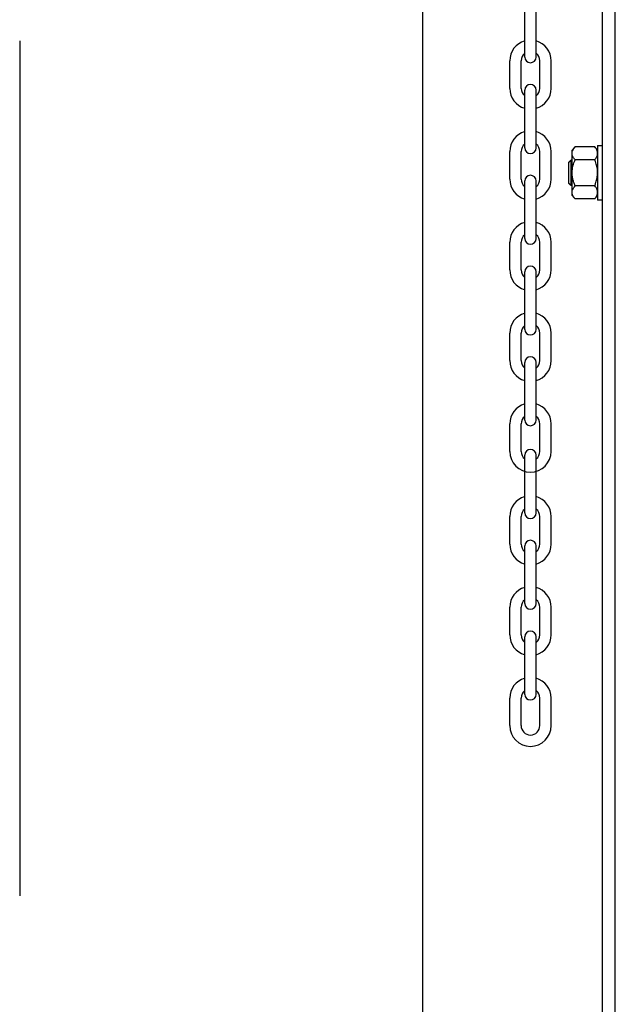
# Model space of a CAD drawing. Header units: inches. Extents: x 170 to 312, y 215 to 248.
# Tile 54 of 256: x 201.228 to 201.624, y 222.082 to 222.735. Entities that reach past the tile are written whole.
import ezdxf

# ---------------------------------------------------------------- set-up
doc = ezdxf.new("R2010")
doc.units = ezdxf.units.IN
doc.header["$LTSCALE"] = 0.25
doc.header["$MEASUREMENT"] = 0
doc.layers.add('MOTOR LH', color=7, linetype='Continuous')

msp = doc.modelspace()

# ---------------------------------------------------------------- linework, layer by layer
at = {"layer": 'MOTOR LH'}
for p, q in [((201.49606, 220.41698), (201.49606, 224.61169)), ((201.61542, 220.68357), (201.61542, 224.61088)), ((201.62395, 220.69422), (201.62395, 224.61088)), ((201.56384, 222.71055), (201.56384, 222.74883)), ((201.57135, 222.71055), (201.57135, 222.74883)), ((201.22835, 222.7214), (201.22835, 222.1538)), ((201.55386, 222.68977), (201.55386, 222.70808)), ((201.56137, 222.68977), (201.56137, 222.70808)), ((201.57382, 222.68977), (201.57382, 222.70808)), ((201.58133, 222.68977), (201.58133, 222.70808)), ((201.56384, 222.6503), (201.56384, 222.68858)), ((201.57135, 222.6503), (201.57135, 222.68858)), ((201.55386, 222.62951), (201.55386, 222.64783)), ((201.56137, 222.62951), (201.56137, 222.64783)), ((201.57382, 222.62951), (201.57382, 222.64783)), ((201.58133, 222.62951), (201.58133, 222.64783)), ((201.59527, 222.61877), (201.59527, 222.64862)), ((201.61026, 222.65092), (201.59718, 222.65092)), ((201.61218, 222.6518), (201.61218, 222.61559)), ((201.59308, 222.62673), (201.59308, 222.64066)), ((201.59464, 222.62517), (201.59464, 222.64222)), ((201.61026, 222.64231), (201.59718, 222.64231)), ((201.56384, 222.59004), (201.56384, 222.62832)), ((201.57135, 222.59004), (201.57135, 222.62832)), ((201.61026, 222.62508), (201.59718, 222.62508)), ((201.61026, 222.61647), (201.59718, 222.61647)), ((201.55386, 222.56926), (201.55386, 222.58757)), ((201.56137, 222.56926), (201.56137, 222.58757)), ((201.57382, 222.56926), (201.57382, 222.58757)), ((201.58133, 222.56926), (201.58133, 222.58757)), ((201.56384, 222.52979), (201.56384, 222.56807)), ((201.57135, 222.52979), (201.57135, 222.56807)), ((201.55386, 222.509), (201.55386, 222.52732)), ((201.56137, 222.509), (201.56137, 222.52732)), ((201.57382, 222.509), (201.57382, 222.52732)), ((201.58133, 222.509), (201.58133, 222.52732)), ((201.56384, 222.46954), (201.56384, 222.50781)), ((201.57135, 222.46954), (201.57135, 222.50781)), ((201.55386, 222.44875), (201.55386, 222.46706)), ((201.56137, 222.44875), (201.56137, 222.46706)), ((201.57382, 222.44875), (201.57382, 222.46706)), ((201.58133, 222.44875), (201.58133, 222.46706)), ((201.56384, 222.408), (201.56384, 222.44628)), ((201.57135, 222.408), (201.57135, 222.44628)), ((201.55386, 222.38721), (201.55386, 222.40553)), ((201.56137, 222.38721), (201.56137, 222.40553)), ((201.57382, 222.38721), (201.57382, 222.40553)), ((201.58133, 222.38721), (201.58133, 222.40553)), ((201.56384, 222.34774), (201.56384, 222.38602)), ((201.57135, 222.34774), (201.57135, 222.38602)), ((201.55386, 222.32696), (201.55386, 222.34527)), ((201.56137, 222.32696), (201.56137, 222.34527)), ((201.57382, 222.32696), (201.57382, 222.34527)), ((201.58133, 222.32696), (201.58133, 222.34527)), ((201.56384, 222.28749), (201.56384, 222.32577)), ((201.57135, 222.28749), (201.57135, 222.32577)), ((201.55386, 222.2667), (201.55386, 222.28502)), ((201.56137, 222.2667), (201.56137, 222.28502)), ((201.57382, 222.2667), (201.57382, 222.28502)), ((201.58133, 222.2667), (201.58133, 222.28502))]:
    msp.add_line(p, q, dxfattribs=at)
for centre, radius, start, end in [((201.56759, 222.70808), 0.01374, 105.86272, 180), ((201.56759, 222.70808), 0.01374, 0, 74.13728), ((201.56759, 222.70808), 0.00623, 127.08084, 180), ((201.56759, 222.70808), 0.00623, 0, 52.91916), ((201.56759, 222.71055), 0.00375, 180, 0), ((201.56759, 222.68858), 0.00375, 0, 180), ((201.56759, 222.68977), 0.01374, 180, 254.13728), ((201.56759, 222.68977), 0.00623, 180, 232.91916), ((201.56759, 222.68977), 0.01374, 285.86272, 0), ((201.56759, 222.68977), 0.00623, 307.08084, 0), ((201.56759, 222.64783), 0.01374, 105.86272, 180), ((201.56759, 222.64783), 0.01374, 0, 74.13728), ((201.56759, 222.64783), 0.00623, 127.08084, 180), ((201.56759, 222.64783), 0.00623, 0, 52.91916), ((201.56759, 222.6503), 0.00375, 180, 0), ((201.56759, 222.62951), 0.01374, 180, 254.13728), ((201.56759, 222.62951), 0.00623, 180, 232.91916), ((201.56759, 222.62832), 0.00375, 0, 180), ((201.56759, 222.62951), 0.01374, 285.86272, 0), ((201.56759, 222.62951), 0.00623, 307.08084, 0), ((201.56759, 222.58757), 0.01374, 105.86272, 180), ((201.56759, 222.58757), 0.01374, 0, 74.13728), ((201.56759, 222.58757), 0.00623, 127.08084, 180), ((201.56759, 222.59004), 0.00375, 180, 0), ((201.56759, 222.58757), 0.00623, 0, 52.91916), ((201.56759, 222.56926), 0.01374, 180, 254.13728), ((201.56759, 222.56926), 0.00623, 180, 232.91916), ((201.56759, 222.56807), 0.00375, 0, 180), ((201.56759, 222.56926), 0.01374, 285.86272, 0), ((201.56759, 222.56926), 0.00623, 307.08084, 0), ((201.56759, 222.52732), 0.01374, 105.86272, 180), ((201.56759, 222.52732), 0.01374, 0, 74.13728), ((201.56759, 222.52732), 0.00623, 127.08084, 180), ((201.56759, 222.52979), 0.00375, 180, 0), ((201.56759, 222.52732), 0.00623, 0, 52.91916), ((201.56759, 222.509), 0.01374, 180, 254.13728), ((201.56759, 222.509), 0.00623, 180, 232.91916), ((201.56759, 222.50781), 0.00375, 0, 180), ((201.56759, 222.509), 0.01374, 285.86272, 0), ((201.56759, 222.509), 0.00623, 307.08084, 0), ((201.56759, 222.46706), 0.01374, 105.86272, 180), ((201.56759, 222.46706), 0.01374, 0, 74.13728), ((201.56759, 222.46706), 0.00623, 127.08084, 180), ((201.56759, 222.46706), 0.00623, 0, 52.91916), ((201.56759, 222.46954), 0.00375, 180, 0), ((201.56759, 222.44628), 0.00375, 0, 180), ((201.56759, 222.44875), 0.01374, 180, 0), ((201.56759, 222.44875), 0.00623, 180, 232.91916), ((201.56759, 222.44875), 0.00623, 307.08084, 0), ((201.56759, 222.40553), 0.01374, 105.86272, 180), ((201.56759, 222.40553), 0.01374, 0, 74.13728), ((201.56759, 222.40553), 0.00623, 127.08084, 180), ((201.56759, 222.408), 0.00375, 180, 0), ((201.56759, 222.40553), 0.00623, 0, 52.91916), ((201.56759, 222.38721), 0.01374, 180, 254.13728), ((201.56759, 222.38721), 0.00623, 180, 232.91916), ((201.56759, 222.38602), 0.00375, 0, 180), ((201.56759, 222.38721), 0.01374, 285.86272, 0), ((201.56759, 222.38721), 0.00623, 307.08084, 0), ((201.56759, 222.34527), 0.01374, 105.86272, 180), ((201.56759, 222.34527), 0.01374, 0, 74.13728), ((201.56759, 222.34527), 0.00623, 127.08084, 180), ((201.56759, 222.34774), 0.00375, 180, 0), ((201.56759, 222.34527), 0.00623, 0, 52.91916), ((201.56759, 222.32696), 0.01374, 180, 254.13728), ((201.56759, 222.32696), 0.00623, 180, 232.91916), ((201.56759, 222.32577), 0.00375, 0, 180), ((201.56759, 222.32696), 0.01374, 285.86272, 0), ((201.56759, 222.32696), 0.00623, 307.08084, 0), ((201.56759, 222.28502), 0.01374, 105.86272, 180), ((201.56759, 222.28502), 0.01374, 0, 74.13728), ((201.56759, 222.28502), 0.00623, 127.08084, 180), ((201.56759, 222.28749), 0.00375, 180, 0), ((201.56759, 222.28502), 0.00623, 0, 52.91916), ((201.56759, 222.2667), 0.01374, 180, 0), ((201.56759, 222.2667), 0.00623, 180, 0)]:
    msp.add_arc(centre, radius, start, end, dxfattribs=at)
for points in [[(201.59527, 222.64862), (201.59718, 222.65092)], [(201.61026, 222.65092), (201.61218, 222.64862)], [(201.61218, 222.6518), (201.61542, 222.6518)], [(201.59308, 222.64066), (201.59464, 222.64222)], [(201.59464, 222.64222), (201.59527, 222.64222)], [(201.59464, 222.62517), (201.59308, 222.62673)], [(201.59527, 222.62517), (201.59464, 222.62517)], [(201.59718, 222.61647), (201.59527, 222.61877)], [(201.61218, 222.61877), (201.61026, 222.61647)], [(201.61542, 222.61559), (201.61218, 222.61559)]]:
    msp.add_open_spline(points, degree=1, dxfattribs=at)
for points, knots in [([(201.59527, 222.64662), (201.59532, 222.64714), (201.59543, 222.6482), (201.59619, 222.64964), (201.59688, 222.65053), (201.59718, 222.65092)], [0, 0, 0, 0, 0.3536518, 0.7166861, 1, 1, 1, 1]), ([(201.59718, 222.64231), (201.59674, 222.64289), (201.59584, 222.64407), (201.59531, 222.64554), (201.59528, 222.6464), (201.59527, 222.64662)], [0, 0, 0, 0, 0.421515, 0.852912, 1, 1, 1, 1]), ([(201.61218, 222.64662), (201.61213, 222.64714), (201.61201, 222.6482), (201.61126, 222.64964), (201.61057, 222.65053), (201.61026, 222.65092)], [0, 0, 0, 0, 0.3536518, 0.7166861, 1, 1, 1, 1]), ([(201.61026, 222.64231), (201.6107, 222.64289), (201.6116, 222.64407), (201.61213, 222.64554), (201.61217, 222.6464), (201.61218, 222.64662)], [0, 0, 0, 0, 0.421515, 0.852912, 1, 1, 1, 1]), ([(201.59527, 222.6337), (201.59527, 222.63397), (201.59529, 222.63537), (201.59566, 222.63792), (201.59645, 222.64049), (201.59703, 222.64194), (201.59718, 222.64231)], [0, 0, 0, 0, 0.093623, 0.473918, 0.864502, 1, 1, 1, 1]), ([(201.61218, 222.6337), (201.61218, 222.63397), (201.61216, 222.63537), (201.61178, 222.63792), (201.61099, 222.64049), (201.61041, 222.64194), (201.61026, 222.64231)], [0, 0, 0, 0, 0.093623, 0.473917, 0.864503, 1, 1, 1, 1]), ([(201.59718, 222.62508), (201.5969, 222.62581), (201.59622, 222.62754), (201.59545, 222.63042), (201.59533, 222.63259), (201.59527, 222.6337)], [0, 0, 0, 0, 0.2644601, 0.6278669, 1, 1, 1, 1]), ([(201.61026, 222.62508), (201.61055, 222.62581), (201.61122, 222.62754), (201.612, 222.63042), (201.61212, 222.63259), (201.61218, 222.6337)], [0, 0, 0, 0, 0.2644601, 0.6278669, 1, 1, 1, 1]), ([(201.59527, 222.62077), (201.59532, 222.6213), (201.59543, 222.62236), (201.59619, 222.6238), (201.59688, 222.62469), (201.59718, 222.62508)], [0, 0, 0, 0, 0.353652, 0.716686, 1, 1, 1, 1]), ([(201.59718, 222.61647), (201.59674, 222.61705), (201.59584, 222.61823), (201.59531, 222.6197), (201.59528, 222.62056), (201.59527, 222.62077)], [0, 0, 0, 0, 0.4215143, 0.8529112, 1, 1, 1, 1]), ([(201.61218, 222.62077), (201.61213, 222.6213), (201.61201, 222.62236), (201.61126, 222.6238), (201.61057, 222.62469), (201.61026, 222.62508)], [0, 0, 0, 0, 0.353652, 0.716686, 1, 1, 1, 1]), ([(201.61026, 222.61647), (201.6107, 222.61705), (201.6116, 222.61823), (201.61213, 222.6197), (201.61217, 222.62056), (201.61218, 222.62077)], [0, 0, 0, 0, 0.421515, 0.852911, 1, 1, 1, 1])]:
    msp.add_open_spline(points, degree=3, knots=knots, dxfattribs=at)

doc.saveas('drawing.dxf')
